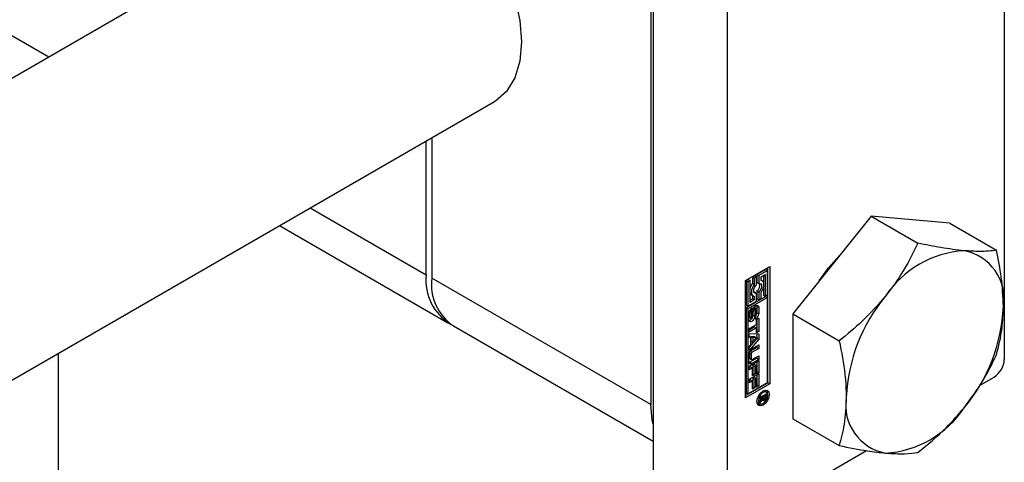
# Paper-space layout 'Sheet1' of a CAD drawing. Header units: millimetres. Extents: x 0 to 23548, y 0 to 16632.
# Tile 71 of 143: x 5942 to 6008, y 4079 to 4109. Entities that reach past the tile are written whole.
import ezdxf

# ---------------------------------------------------------------- set-up
doc = ezdxf.new("R2010")
doc.units = ezdxf.units.MM
doc.linetypes.add('SLD-Sólida', pattern=[0])

psp = doc.layouts.new('Sheet1')

# ---------------------------------------------------------------- linework, layer by layer
at = {"color": 7, "linetype": 'SLD-Sólida', "lineweight": 25, "ltscale": 28}
for p, q in [((6008.191, 4134.56), (6008.191, 4086.118)), ((5984.68, 4126.702), (5984.68, 4078.261)), ((5989.63, 4123.844), (5989.63, 4075.403)), ((5984.525, 4121.683), (5984.525, 4083.101)), ((5965.301, 4118.542), (5772.619, 4007.309)), ((5944.217, 4106.37), (5935.213, 4111.568)), ((5781.368, 3992.153), (5974.051, 4103.386)), ((5969.49, 4091.781), (5969.49, 4100.754)), ((5969.862, 4100.968), (5969.862, 4091.566)), ((5961.719, 4096.267), (5969.49, 4091.781)), ((5999.282, 4095.704), (5994.023, 4089.162)), ((5999.282, 4095.704), (6002.401, 4093.903)), ((6004.541, 4095.234), (5999.282, 4095.704)), ((6004.541, 4095.234), (6007.66, 4093.433)), ((5959.668, 4095.083), (5970.94, 4088.576)), ((5990.867, 4091.407), (5992.492, 4092.345)), ((5992.215, 4092.151), (5991.632, 4091.815)), ((5992.338, 4092.079), (5991.756, 4091.743)), ((5992.215, 4092.151), (5992.338, 4092.079)), ((5992.338, 4090.436), (5992.338, 4092.079)), ((5992.368, 4084.557), (5992.368, 4092.274)), ((5992.492, 4092.345), (5992.492, 4084.486)), ((5984.525, 4083.101), (5969.862, 4091.566)), ((5990.867, 4083.548), (5990.867, 4091.407)), ((5991.05, 4091.479), (5990.897, 4091.39)), ((5990.897, 4091.39), (5990.897, 4089.746)), ((5990.897, 4091.39), (5991.02, 4091.319)), ((5991.174, 4091.407), (5991.02, 4091.319)), ((5991.02, 4091.319), (5991.02, 4089.675)), ((5991.05, 4091.479), (5991.174, 4091.407)), ((5991.174, 4089.94), (5991.174, 4091.407)), ((5991.479, 4091.726), (5991.326, 4091.638)), ((5991.326, 4091.638), (5991.326, 4091.218)), ((5991.326, 4091.638), (5991.449, 4091.566)), ((5991.326, 4091.218), (5991.449, 4091.147)), ((5991.603, 4091.655), (5991.449, 4091.566)), ((5991.449, 4091.566), (5991.449, 4091.147)), ((5991.479, 4091.726), (5991.603, 4091.655)), ((5991.603, 4091.123), (5991.603, 4091.655)), ((5991.632, 4091.815), (5991.632, 4091.283)), ((5991.632, 4091.815), (5991.756, 4091.743)), ((5991.632, 4091.283), (5991.756, 4091.212)), ((5991.756, 4091.743), (5991.756, 4091.212)), ((5991.909, 4091.655), (5992.185, 4091.814)), ((5991.909, 4091.412), (5991.909, 4091.655)), ((5991.975, 4091.389), (5991.909, 4091.426)), ((5992.061, 4091.742), (5992.061, 4091.293)), ((5992.185, 4091.814), (5992.185, 4090.347)), ((5991.479, 4090.614), (5991.442, 4090.609)), ((5991.479, 4090.614), (5991.603, 4090.542)), ((5991.632, 4090.702), (5991.632, 4090.171)), ((5991.632, 4090.702), (5991.756, 4090.631)), ((5991.756, 4090.631), (5991.756, 4090.099)), ((5991.909, 4090.188), (5991.909, 4090.607)), ((5992.061, 4090.903), (5992.061, 4090.419)), ((5992.215, 4090.33), (5990.897, 4089.569)), ((5992.338, 4090.259), (5991.02, 4089.498)), ((5991.02, 4089.675), (5991.603, 4090.011)), ((5991.326, 4090.171), (5991.174, 4090.083)), ((5991.449, 4090.099), (5991.174, 4089.94)), ((5991.26, 4090.437), (5991.384, 4090.366)), ((5991.326, 4090.399), (5991.326, 4090.171)), ((5991.326, 4090.171), (5991.449, 4090.099)), ((5991.449, 4090.342), (5991.449, 4090.099)), ((5991.603, 4090.011), (5991.603, 4090.542)), ((5991.632, 4090.171), (5991.756, 4090.099)), ((5991.756, 4090.099), (5991.909, 4090.188)), ((5992.061, 4090.419), (5992.185, 4090.347)), ((5992.185, 4090.347), (5992.338, 4090.436)), ((5992.215, 4090.33), (5992.338, 4090.259)), ((5992.338, 4084.574), (5992.338, 4090.259)), ((5990.897, 4089.746), (5991.02, 4089.675)), ((5990.897, 4089.569), (5990.897, 4083.885)), ((5991.02, 4089.498), (5990.897, 4089.569)), ((5991.02, 4089.498), (5991.02, 4083.813)), ((5991.128, 4089.359), (5991.128, 4088.981)), ((5991.128, 4089.359), (5991.252, 4089.288)), ((5991.132, 4089.394), (5991.256, 4089.323)), ((5991.148, 4089.428), (5991.267, 4089.359)), ((5991.162, 4089.45), (5991.281, 4089.382)), ((5991.171, 4089.463), (5991.293, 4089.392)), ((5991.173, 4089.465), (5991.296, 4089.394)), ((5991.252, 4089.288), (5991.252, 4088.91)), ((5991.296, 4089.394), (5991.293, 4089.392)), ((5991.296, 4089.577), (5991.296, 4089.394)), ((5991.337, 4088.955), (5991.346, 4089.375)), ((5991.373, 4089.502), (5991.364, 4089.08)), ((5991.373, 4089.502), (5991.497, 4089.43)), ((5991.379, 4089.523), (5991.499, 4089.454)), ((5991.392, 4089.552), (5991.506, 4089.486)), ((5991.409, 4089.581), (5991.52, 4089.516)), ((5991.423, 4089.603), (5991.54, 4089.536)), ((5991.559, 4089.538), (5991.436, 4089.609)), ((5991.497, 4089.43), (5991.488, 4089.009)), ((5991.579, 4089.103), (5991.579, 4089.481)), ((5991.624, 4089.679), (5991.613, 4089.749)), ((5991.624, 4089.679), (5991.624, 4089.237)), ((5991.624, 4089.679), (5991.748, 4089.608)), ((5991.624, 4089.237), (5991.748, 4089.166)), ((5991.748, 4089.608), (5991.748, 4089.166)), ((5991.086, 4088.782), (5991.086, 4089.224)), ((5991.128, 4088.981), (5991.252, 4088.91)), ((5991.135, 4088.94), (5991.259, 4088.869)), ((5991.149, 4088.924), (5991.273, 4088.852)), ((5991.364, 4089.08), (5991.488, 4089.009)), ((5991.537, 4088.812), (5991.537, 4088.996)), ((5991.59, 4088.792), (5991.747, 4088.882)), ((5991.59, 4088.464), (5991.59, 4088.792)), ((5991.623, 4088.811), (5991.623, 4088.057)), ((5991.747, 4088.882), (5991.747, 4087.985)), ((5994.023, 4089.162), (5997.141, 4087.361)), ((5994.023, 4089.162), (5994.023, 4082.149)), ((5971.312, 4088.361), (5984.68, 4080.644)), ((5991.107, 4088.185), (5991.59, 4088.464)), ((5991.467, 4088.295), (5991.107, 4088.087)), ((5991.59, 4088.223), (5991.107, 4087.944)), ((5991.107, 4087.944), (5991.107, 4088.185)), ((5991.467, 4088.295), (5991.59, 4088.223)), ((5991.59, 4087.895), (5991.59, 4088.223)), ((5991.623, 4088.057), (5991.59, 4088.038)), ((5991.747, 4087.985), (5991.59, 4087.895)), ((5991.623, 4088.057), (5991.747, 4087.985)), ((5991.107, 4087.845), (5991.747, 4087.822)), ((5991.107, 4087.587), (5991.107, 4087.845)), ((5991.107, 4087.645), (5991.214, 4087.583)), ((5991.214, 4087.583), (5991.107, 4087.587)), ((5991.623, 4087.544), (5991.107, 4086.929)), ((5991.747, 4087.472), (5991.107, 4086.71)), ((5991.214, 4087.096), (5991.214, 4087.583)), ((5991.23, 4087.65), (5991.23, 4087.332)), ((5991.483, 4087.638), (5991.23, 4087.65)), ((5991.23, 4087.65), (5991.353, 4087.579)), ((5991.23, 4087.332), (5991.353, 4087.261)), ((5991.353, 4087.579), (5991.353, 4087.261)), ((5991.607, 4087.566), (5991.353, 4087.579)), ((5991.353, 4087.261), (5991.607, 4087.566)), ((5991.483, 4087.638), (5991.607, 4087.566)), ((5991.623, 4087.826), (5991.623, 4087.544)), ((5991.623, 4087.544), (5991.747, 4087.472)), ((5991.747, 4087.822), (5991.747, 4087.472)), ((5991.107, 4086.968), (5991.214, 4087.096)), ((5991.107, 4086.71), (5991.107, 4086.968)), ((5991.623, 4086.921), (5991.184, 4086.668)), ((5991.184, 4086.668), (5991.307, 4086.596)), ((5991.285, 4086.824), (5991.747, 4087.091)), ((5991.747, 4086.85), (5991.307, 4086.596)), ((5991.623, 4087.02), (5991.623, 4086.921)), ((5991.623, 4086.921), (5991.747, 4086.85)), ((5991.747, 4087.091), (5991.747, 4086.85)), ((5944.835, 4086.52), (5944.835, 4054.032)), ((5991.087, 4085.969), (5991.087, 4086.481)), ((5991.107, 4085.668), (5991.747, 4086.037)), ((5991.12, 4086.558), (5991.12, 4086.218)), ((5991.12, 4086.558), (5991.244, 4086.486)), ((5991.12, 4086.218), (5991.244, 4086.146)), ((5991.139, 4086.177), (5991.263, 4086.105)), ((5991.623, 4086.193), (5991.161, 4085.927)), ((5991.244, 4086.486), (5991.244, 4086.146)), ((5991.747, 4086.122), (5991.285, 4085.855)), ((5991.307, 4086.11), (5991.747, 4086.363)), ((5991.623, 4086.292), (5991.623, 4086.193)), ((5991.623, 4086.193), (5991.747, 4086.122)), ((5991.623, 4085.966), (5991.623, 4085.3)), ((5991.747, 4086.363), (5991.747, 4086.122)), ((5991.747, 4086.037), (5991.747, 4085.229)), ((5991.107, 4085.429), (5991.107, 4085.668)), ((5991.201, 4085.626), (5991.107, 4085.571)), ((5991.325, 4085.554), (5991.107, 4085.429)), ((5991.161, 4085.927), (5991.285, 4085.855)), ((5991.201, 4085.626), (5991.325, 4085.554)), ((5991.325, 4085.013), (5991.325, 4085.554)), ((5991.467, 4085.779), (5991.357, 4085.716)), ((5991.357, 4085.716), (5991.357, 4085.175)), ((5991.357, 4085.716), (5991.481, 4085.645)), ((5991.467, 4085.779), (5991.59, 4085.708)), ((5991.59, 4085.708), (5991.481, 4085.645)), ((5991.481, 4085.645), (5991.481, 4085.103)), ((5991.59, 4085.139), (5991.59, 4085.708)), ((5991.623, 4085.3), (5991.59, 4085.282)), ((5991.623, 4085.3), (5991.747, 4085.229)), ((5991.107, 4084.789), (5991.747, 4085.158)), ((5991.107, 4084.55), (5991.107, 4084.789)), ((5991.201, 4084.747), (5991.107, 4084.692)), ((5991.325, 4084.675), (5991.107, 4084.55)), ((5991.201, 4084.747), (5991.325, 4084.675)), ((5991.357, 4085.175), (5991.325, 4085.156)), ((5991.481, 4085.103), (5991.325, 4085.013)), ((5991.325, 4084.134), (5991.325, 4084.675)), ((5991.357, 4085.175), (5991.481, 4085.103)), ((5991.467, 4084.9), (5991.357, 4084.837)), ((5991.357, 4084.837), (5991.357, 4084.296)), ((5991.357, 4084.837), (5991.481, 4084.766)), ((5991.467, 4084.9), (5991.59, 4084.829)), ((5991.59, 4084.829), (5991.481, 4084.766)), ((5991.481, 4084.766), (5991.481, 4084.224)), ((5991.747, 4085.229), (5991.59, 4085.139)), ((5991.59, 4084.26), (5991.59, 4084.829)), ((5991.623, 4085.087), (5991.623, 4084.421)), ((5991.747, 4085.158), (5991.747, 4084.35)), ((6006.531, 4084.374), (6007.511, 4084.94)), ((5990.867, 4083.691), (5992.368, 4084.557)), ((5992.492, 4084.486), (5990.867, 4083.548)), ((5991.02, 4083.813), (5992.338, 4084.574)), ((5991.357, 4084.296), (5991.325, 4084.277)), ((5991.481, 4084.224), (5991.325, 4084.134)), ((5991.357, 4084.296), (5991.481, 4084.224)), ((5991.623, 4084.421), (5991.59, 4084.403)), ((5991.747, 4084.35), (5991.59, 4084.26)), ((5991.623, 4084.421), (5991.747, 4084.35)), ((5992.14, 4083.996), (5992.053, 4084.017)), ((5992.264, 4083.924), (5992.14, 4083.996)), ((5992.492, 4084.486), (5992.368, 4084.557)), ((5990.897, 4083.885), (5991.02, 4083.813)), ((5991.813, 4083.556), (5992.256, 4083.812)), ((5992.018, 4083.575), (5991.813, 4083.456)), ((5991.813, 4083.322), (5992.018, 4083.575)), ((5991.813, 4083.456), (5991.813, 4083.556)), ((5991.984, 4083.431), (5991.813, 4083.205)), ((5991.813, 4083.205), (5991.813, 4083.322)), ((5991.927, 4083.463), (5991.984, 4083.431)), ((5991.931, 4083.625), (5992.018, 4083.575)), ((5991.952, 4083.637), (5992.039, 4083.587)), ((5991.98, 4083.528), (5992.065, 4083.48)), ((5991.981, 4083.529), (5992.06, 4083.483)), ((5991.99, 4083.457), (5992.114, 4083.386)), ((5991.998, 4083.394), (5992.046, 4083.367)), ((5992.018, 4083.575), (5992.039, 4083.563)), ((5992.183, 4083.67), (5992.039, 4083.587)), ((5992.039, 4083.587), (5992.039, 4083.563)), ((5992.096, 4083.72), (5992.183, 4083.67)), ((5992.132, 4083.741), (5992.132, 4083.715)), ((5992.132, 4083.715), (5992.256, 4083.644)), ((5992.149, 4083.514), (5992.209, 4083.479)), ((5992.182, 4083.607), (5992.183, 4083.62)), ((5992.182, 4083.607), (5992.247, 4083.57)), ((5992.183, 4083.633), (5992.183, 4083.67)), ((5992.183, 4083.62), (5992.183, 4083.633)), ((5992.256, 4083.812), (5992.256, 4083.644)), ((5991.63, 4083.284), (5991.692, 4083.219)), ((5991.692, 4083.219), (5991.816, 4083.148)), ((5994.023, 4082.149), (5997.141, 4080.349)), ((5990.31, 4075.01), (5998.966, 4080.007))]:
    psp.add_line(p, q, dxfattribs=at)
at = {"color": 7, "linetype": 'SLD-Sólida', "lineweight": 25, "ltscale": 28, "flags": 128}
for points in [[(5969.862, 4117.998), (5971.042, 4117.144), (5972.172, 4116.061), (5973.209, 4114.79), (5974.116, 4113.377), (5974.859, 4111.874), (5975.41, 4110.339), (5975.749, 4108.826), (5975.863, 4107.392), (5975.749, 4106.091), (5975.41, 4104.969), (5974.859, 4104.07), (5974.116, 4103.425), (5974.051, 4103.386)], [(5995.806, 4091.38), (5996.422, 4092.245), (5997.342, 4093.27)], [(5991.756, 4091.212), (5991.831, 4091.213), (5991.891, 4091.18), (5991.929, 4091.116), (5991.942, 4091.029), (5991.929, 4090.926), (5991.891, 4090.818), (5991.831, 4090.717), (5991.756, 4090.631)], [(5991.909, 4090.607), (5991.988, 4090.73), (5992.047, 4090.861), (5992.084, 4090.993), (5992.097, 4091.118), (5992.084, 4091.229), (5992.047, 4091.318), (5991.988, 4091.381), (5991.909, 4091.412)], [(5991.449, 4091.147), (5991.371, 4091.025), (5991.312, 4090.893), (5991.274, 4090.761), (5991.262, 4090.636), (5991.274, 4090.525), (5991.312, 4090.436), (5991.371, 4090.374), (5991.449, 4090.342)], [(5991.603, 4090.542), (5991.528, 4090.542), (5991.468, 4090.574), (5991.43, 4090.638), (5991.416, 4090.725), (5991.43, 4090.828), (5991.468, 4090.936), (5991.528, 4091.038), (5991.603, 4091.123)], [(5991.133, 4089.401), (5991.133, 4089.399), (5991.132, 4089.394)], [(5991.346, 4089.375), (5991.361, 4089.472), (5991.404, 4089.573), (5991.469, 4089.661), (5991.546, 4089.724), (5991.624, 4089.751), (5991.689, 4089.738), (5991.733, 4089.688), (5991.748, 4089.608)], [(5991.488, 4089.009), (5991.471, 4088.911), (5991.426, 4088.812), (5991.361, 4088.725), (5991.284, 4088.664), (5991.208, 4088.639), (5991.144, 4088.652), (5991.101, 4088.702), (5991.086, 4088.782)], [(5991.337, 4088.952), (5991.347, 4088.982), (5991.364, 4089.08)], [(5991.097, 4085.902), (5991.122, 4085.909), (5991.161, 4085.927)], [(5992.04, 4084.009), (5992.197, 4084.064), (5992.33, 4084.038), (5992.418, 4083.936), (5992.45, 4083.773), (5992.418, 4083.573), (5992.33, 4083.369), (5992.197, 4083.189), (5992.04, 4083.063), (5991.883, 4083.008), (5991.75, 4083.034), (5991.661, 4083.136), (5991.63, 4083.299), (5991.661, 4083.499), (5991.75, 4083.703), (5991.883, 4083.883), (5992.04, 4084.009)], [(5992.261, 4084.062), (5992.295, 4084.007), (5992.326, 4083.859)], [(5992.04, 4083.902), (5991.919, 4083.804), (5991.816, 4083.665), (5991.747, 4083.507), (5991.723, 4083.353), (5991.747, 4083.227), (5991.816, 4083.148), (5991.919, 4083.128), (5992.04, 4083.17), (5992.161, 4083.268), (5992.264, 4083.407), (5992.333, 4083.565), (5992.357, 4083.719), (5992.333, 4083.845), (5992.264, 4083.924), (5992.161, 4083.944), (5992.04, 4083.902)], [(5992.131, 4083.7), (5992.132, 4083.707), (5992.132, 4083.715)], [(5984.68, 4081.773), (5984.62, 4082.041), (5984.525, 4083.101)], [(5991.903, 4083.127), (5991.759, 4083.08), (5991.695, 4083.081)]]:
    psp.add_lwpolyline(points, dxfattribs=at)
at = {"color": 7, "linetype": 'SLD-Sólida', "lineweight": 25, "ltscale": 784}
for centre, radius, start, end in [((6005.906, 4086.621), 6.789, 93.42954, 146.56509), ((6004.901, 4090.182), 3.271, 350.74812, 79.45322), ((5972.844, 4091.387), 3.376, 173.30165, 239.51731), ((5973.191, 4091.142), 3.357, 172.74417, 235.94365), ((5992.121, 4090.622), 0.994, 143.14072, 162.36475), ((5991.343, 4091.075), 0.471, 307.79866, 17.52082), ((5991.373, 4090.626), 0.22, 205.05252, 239.1623), ((6009.015, 4083.058), 11.416, 140.22793, 177.36071), ((5991.519, 4089.205), 0.434, 120.99014, 177.53296), ((5991.316, 4089.358), 0.188, 168.95997, 179.69939), ((5991.44, 4089.287), 0.188, 168.95997, 179.69939), ((5991.426, 4089.289), 0.174, 156.24081, 168.91714), ((5991.361, 4089.318), 0.103, 141.52287, 156.30811), ((5991.32, 4089.35), 0.0509, 122.56015, 140.4461), ((5991.568, 4089.498), 0.195, 176.73211, 178.80634), ((5991.428, 4089.597), 0.0144, 60.8285, 90.70763), ((5991.705, 4089.426), 0.209, 172.08878, 178.70753), ((5991.695, 4089.424), 0.198, 161.86684, 171.32352), ((5991.636, 4089.444), 0.136, 147.81776, 161.84956), ((5991.568, 4089.489), 0.0547, 120.438, 149.94982), ((5991.551, 4089.522), 0.018, 52.38896, 127.21735), ((5991.532, 4089.503), 0.0442, 12.24924, 47.63383), ((5991.216, 4089.251), 0.408, 330.42544, 358.05712), ((5991.461, 4089.482), 0.118, 359.45087, 14.97734), ((5996.726, 4090.181), 11.416, 320.22793, 357.36071), ((5991.01, 4089.021), 0.321, 285.76276, 327.74497), ((5991.238, 4088.979), 0.11, 178.9775, 200.67355), ((5991.165, 4088.95), 0.0312, 198.38171, 238.90583), ((5991.362, 4088.908), 0.11, 178.9775, 200.67355), ((5991.288, 4088.879), 0.0304, 198.09402, 248.35334), ((5991.278, 4088.889), 0.0385, 268.23074, 339.94262), ((5991.171, 4088.956), 0.164, 330.70727, 343.30532), ((5991.124, 4088.97), 0.213, 343.3299, 356.10735), ((5991.315, 4089.184), 0.434, 300.76903, 357.55385), ((5991.51, 4089.041), 0.0525, 301.35023, 324.69244), ((5991.465, 4089.076), 0.11, 323.394, 341.55106), ((5991.415, 4089.098), 0.163, 339.72281, 351.08599), ((5991.396, 4089.103), 0.184, 350.3584, 359.76951), ((5991.517, 4086.462), 0.43, 122.60548, 177.39452), ((5991.258, 4086.551), 0.138, 122.60548, 177.39452), ((5991.382, 4086.48), 0.138, 122.60548, 177.39452), ((5991.207, 4085.95), 0.122, 170.78596, 309.20329), ((5991.165, 4086.213), 0.0451, 174.37962, 234.30196), ((5991.283, 4086.14), 0.0392, 170.78596, 309.20329), ((6006.714, 4086.186), 1.479, 302.60548, 357.39452), ((5991.912, 4083.587), 0.152, 289.14418, 301.05073), ((5992.054, 4083.437), 0.0707, 184.82584, 263.50926), ((5991.899, 4083.636), 0.2, 296.97316, 314.91395), ((5992.162, 4083.553), 0.124, 175.53758, 214.46585), ((5992.049, 4083.485), 0.118, 268.45424, 302.9996), ((5992.084, 4083.517), 0.0412, 234.37839, 304.79245), ((5992.04, 4083.616), 0.15, 296.7701, 310.63885), ((5991.996, 4083.601), 0.245, 298.61275, 330.20377), ((5992.061, 4083.591), 0.117, 310.71559, 341.30976), ((5991.958, 4083.624), 0.225, 342.02007, 355.67412), ((5991.951, 4083.64), 0.304, 328.08161, 346.71993), ((5991.898, 4083.65), 0.357, 347.12329, 359.08579), ((6000.839, 4083.058), 3.271, 170.74812, 259.45322), ((5999.835, 4086.619), 6.789, 273.42954, 326.56509)]:
    psp.add_arc(centre, radius, start, end, dxfattribs=at)
at = {"color": 7, "linetype": 'SLD-Sólida', "lineweight": 25, "ltscale": 28}
for points, knots in [([(6002.401, 4093.903), (6002.05, 4093.191), (6001.447, 4091.966), (6000.596, 4090.834), (6000.241, 4090.361)], [0, 0, 0, 0, 0.581944, 1, 1, 1, 1]), ([(6005.5, 4093.397), (6004.995, 4093.456), (6004.052, 4093.565), (6002.925, 4093.796), (6002.401, 4093.903)], [0, 0, 0, 0, 0.5352597, 1, 1, 1, 1]), ([(6007.66, 4093.433), (6007.309, 4093.391), (6006.706, 4093.317), (6005.855, 4093.374), (6005.5, 4093.397)], [0, 0, 0, 0, 0.581944, 1, 1, 1, 1]), ([(6008.129, 4089.656), (6008.102, 4090.308), (6008.05, 4091.526), (6007.784, 4092.828), (6007.66, 4093.433)], [0, 0, 0, 0, 0.53526, 1, 1, 1, 1]), ([(6000.241, 4090.361), (5999.736, 4089.784), (5998.793, 4088.705), (5997.666, 4087.788), (5997.141, 4087.361)], [0, 0, 0, 0, 0.53526, 1, 1, 1, 1]), ([(6007.66, 4086.421), (6007.811, 4087.003), (6008.072, 4088.005), (6008.112, 4089.169), (6008.129, 4089.656)], [0, 0, 0, 0, 0.581944, 1, 1, 1, 1]), ([(5997.141, 4087.361), (5997.293, 4086.603), (5997.554, 4085.301), (5997.594, 4084.09), (5997.611, 4083.584)], [0, 0, 0, 0, 0.581944, 1, 1, 1, 1]), ([(6005.5, 4082.878), (6005.949, 4083.488), (6006.788, 4084.626), (6007.383, 4085.851), (6007.66, 4086.421)], [0, 0, 0, 0, 0.53526, 1, 1, 1, 1]), ([(5997.611, 4083.584), (5997.584, 4082.964), (5997.532, 4081.806), (5997.265, 4080.811), (5997.141, 4080.349)], [0, 0, 0, 0, 0.53526, 1, 1, 1, 1]), ([(6002.401, 4079.878), (6003.055, 4080.416), (6004.179, 4081.34), (6005.111, 4082.425), (6005.5, 4082.878)], [0, 0, 0, 0, 0.581944, 1, 1, 1, 1]), ([(5997.141, 4080.349), (5997.796, 4080.216), (5998.92, 4079.989), (5999.851, 4079.885), (6000.241, 4079.842)], [0, 0, 0, 0, 0.581944, 1, 1, 1, 1]), ([(6000.241, 4079.842), (6000.69, 4079.816), (6001.529, 4079.766), (6002.124, 4079.843), (6002.401, 4079.878)], [0, 0, 0, 0, 0.5352597, 1, 1, 1, 1])]:
    psp.add_open_spline(points, degree=3, knots=knots, dxfattribs=at)

doc.saveas('drawing.dxf')
